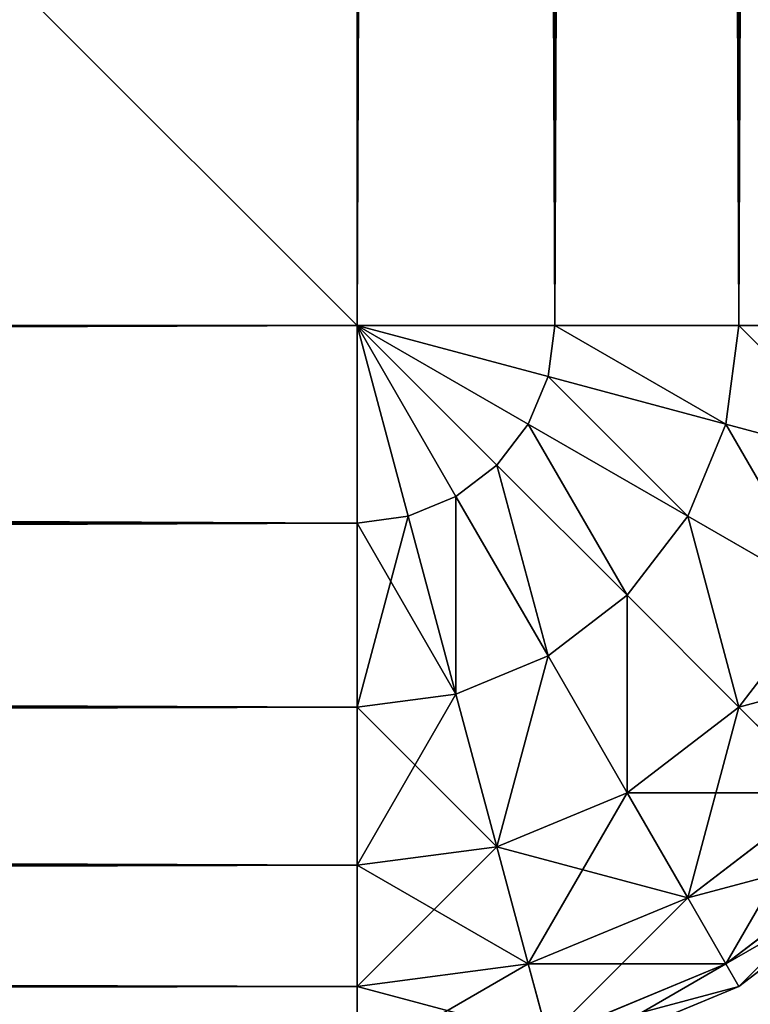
# Model space of a CAD drawing. Extents: x 0 to 706, y 79 to 431.
# Tile 239 of 256: x 484.193 to 484.552, y 234.059 to 234.543. Entities that reach past the tile are written whole.
import ezdxf

# ---------------------------------------------------------------- set-up
doc = ezdxf.new("R2010")
doc.units = 0
doc.header["$MEASUREMENT"] = 0
doc.layers.get('0').update_dxf_attribs({"color": 144, "linetype": 'CONTINUOUS'})
doc.layers.add('BLOC_B_TON', color=134, linetype='CONTINUOUS')
doc.layers.add('SOL', color=36, linetype='CONTINUOUS')

# ---------------------------------------------------------------- blocks, each defined once
blk = doc.blocks.new('B_TON_24___X_24___X_24___1')
for p, q in [((23.625, 23.625, 24), (23.625, 0.375, 24)), ((23.625, 23.625), (23.625, 0.375)), ((23.72206, 0.375, 23.98722), (23.72206, 23.625, 23.98722)), ((23.72206, 0.375, 0.01278), (23.72206, 23.625, 0.01278)), ((23.8125, 0.375, 23.94976), (23.8125, 23.625, 23.94976)), ((23.8125, 0.375, 0.05024), (23.8125, 23.625, 0.05024)), ((23.625, 0.375), (0.375, 0.375)), ((23.625, 0.375, 24), (0.375, 0.375, 24)), ((23.69363, 0.30637, 0.01278), (23.625, 0.375)), ((23.70905, 0.32647, 0.01278), (23.625, 0.375)), ((23.67353, 0.29095, 0.01278), (23.625, 0.375)), ((23.65012, 0.28125, 0.01278), (23.625, 0.375)), ((23.71875, 0.34988, 0.01278), (23.625, 0.375)), ((23.625, 0.27794, 0.01278), (23.625, 0.375)), ((23.72206, 0.375, 0.01278), (23.625, 0.375)), ((23.67353, 0.29095, 23.98722), (23.625, 0.375, 24)), ((23.65012, 0.28125, 23.98722), (23.625, 0.375, 24)), ((23.70905, 0.32647, 23.98722), (23.625, 0.375, 24)), ((23.71875, 0.34988, 23.98722), (23.625, 0.375, 24)), ((23.69363, 0.30637, 23.98722), (23.625, 0.375, 24)), ((23.625, 0.375, 24), (23.625, 0.27794, 23.98722)), ((23.72206, 0.375, 23.98722), (23.625, 0.375, 24)), ((23.71875, 0.34988, 0.01278), (23.72206, 0.375, 0.01278)), ((23.71875, 0.34988, 23.98722), (23.72206, 0.375, 23.98722)), ((23.8125, 0.375, 0.05024), (23.72206, 0.375, 0.01278)), ((23.8125, 0.375, 23.94976), (23.72206, 0.375, 23.98722)), ((23.80611, 0.32647, 0.05024), (23.8125, 0.375, 0.05024)), ((23.80611, 0.32647, 23.94976), (23.8125, 0.375, 23.94976)), ((23.89017, 0.375, 0.10983), (23.8125, 0.375, 0.05024)), ((23.89017, 0.375, 23.89017), (23.8125, 0.375, 23.94976)), ((23.70905, 0.32647, 0.01278), (23.71875, 0.34988, 0.01278)), ((23.70905, 0.32647, 23.98722), (23.71875, 0.34988, 23.98722)), ((23.80611, 0.32647, 0.05024), (23.71875, 0.34988, 0.01278)), ((23.80611, 0.32647, 23.94976), (23.71875, 0.34988, 23.98722)), ((23.69363, 0.30637, 0.01278), (23.70905, 0.32647, 0.01278)), ((23.69363, 0.30637, 23.98722), (23.70905, 0.32647, 23.98722)), ((23.78738, 0.28125, 0.05024), (23.70905, 0.32647, 0.01278)), ((23.78738, 0.28125, 23.94976), (23.70905, 0.32647, 23.98722)), ((23.78738, 0.28125, 0.05024), (23.80611, 0.32647, 0.05024)), ((23.78738, 0.28125, 23.94976), (23.80611, 0.32647, 23.94976)), ((23.88113, 0.30637, 0.10983), (23.80611, 0.32647, 0.05024)), ((23.88113, 0.30637, 23.89017), (23.80611, 0.32647, 23.94976)), ((23.67353, 0.29095, 0.01278), (23.69363, 0.30637, 0.01278)), ((23.67353, 0.29095, 23.98722), (23.69363, 0.30637, 23.98722)), ((23.75758, 0.24242, 0.05024), (23.69363, 0.30637, 0.01278)), ((23.75758, 0.24242, 23.94976), (23.69363, 0.30637, 23.98722)), ((23.65012, 0.28125, 0.01278), (23.67353, 0.29095, 0.01278)), ((23.65012, 0.28125, 23.98722), (23.67353, 0.29095, 23.98722)), ((23.71875, 0.21262, 0.05024), (23.67353, 0.29095, 0.01278)), ((23.71875, 0.21262, 23.94976), (23.67353, 0.29095, 23.98722)), ((23.625, 0.27794, 0.01278), (23.65012, 0.28125, 0.01278)), ((23.625, 0.27794, 23.98722), (23.65012, 0.28125, 23.98722)), ((23.67353, 0.19389, 0.05024), (23.65012, 0.28125, 0.01278)), ((23.67353, 0.19389, 23.94976), (23.65012, 0.28125, 23.98722)), ((23.75758, 0.24242, 0.05024), (23.78738, 0.28125, 0.05024)), ((23.75758, 0.24242, 23.94976), (23.78738, 0.28125, 23.94976)), ((23.85464, 0.24242, 0.10983), (23.78738, 0.28125, 0.05024)), ((23.85464, 0.24242, 23.89017), (23.78738, 0.28125, 23.94976)), ((0.375, 0.27794, 0.01278), (23.625, 0.27794, 0.01278)), ((0.375, 0.27794, 23.98722), (23.625, 0.27794, 23.98722)), ((23.625, 0.27794, 0.01278), (23.625, 0.1875, 0.05024)), ((23.625, 0.27794, 23.98722), (23.625, 0.1875, 23.94976)), ((23.71875, 0.21262, 0.05024), (23.75758, 0.24242, 0.05024)), ((23.71875, 0.21262, 23.94976), (23.75758, 0.24242, 23.94976)), ((23.8125, 0.1875, 0.10983), (23.75758, 0.24242, 0.05024)), ((23.8125, 0.1875, 23.89017), (23.75758, 0.24242, 23.94976)), ((23.8125, 0.1875, 0.10983), (23.85464, 0.24242, 0.10983)), ((23.8125, 0.1875, 23.89017), (23.85464, 0.24242, 23.89017)), ((23.67353, 0.19389, 0.05024), (23.71875, 0.21262, 0.05024)), ((23.67353, 0.19389, 23.94976), (23.71875, 0.21262, 23.94976)), ((23.75758, 0.14536, 0.10983), (23.71875, 0.21262, 0.05024)), ((23.75758, 0.14536, 23.89017), (23.71875, 0.21262, 23.94976)), ((23.625, 0.1875, 0.05024), (23.67353, 0.19389, 0.05024)), ((23.625, 0.1875, 23.94976), (23.67353, 0.19389, 23.94976)), ((23.69363, 0.11887, 0.10983), (23.67353, 0.19389, 0.05024)), ((23.69363, 0.11887, 23.89017), (23.67353, 0.19389, 23.94976)), ((0.375, 0.1875, 0.05024), (23.625, 0.1875, 0.05024)), ((0.375, 0.1875, 23.94976), (23.625, 0.1875, 23.94976)), ((23.625, 0.1875, 0.05024), (23.625, 0.10983, 0.10983)), ((23.625, 0.1875, 23.94976), (23.625, 0.10983, 23.89017)), ((23.75758, 0.14536, 0.10983), (23.8125, 0.1875, 0.10983)), ((23.75758, 0.14536, 23.89017), (23.8125, 0.1875, 23.89017)), ((23.85464, 0.14536, 0.1875), (23.8125, 0.1875, 0.10983)), ((23.85464, 0.14536, 23.8125), (23.8125, 0.1875, 23.89017)), ((23.69363, 0.11887, 0.10983), (23.75758, 0.14536, 0.10983)), ((23.69363, 0.11887, 23.89017), (23.75758, 0.14536, 23.89017)), ((23.78738, 0.09375, 0.1875), (23.75758, 0.14536, 0.10983)), ((23.78738, 0.09375, 23.8125), (23.75758, 0.14536, 23.89017)), ((23.78738, 0.09375, 0.1875), (23.85464, 0.14536, 0.1875)), ((23.78738, 0.09375, 23.8125), (23.85464, 0.14536, 23.8125)), ((23.625, 0.10983, 0.10983), (23.69363, 0.11887, 0.10983)), ((23.625, 0.10983, 23.89017), (23.69363, 0.11887, 23.89017)), ((23.70905, 0.06131, 0.1875), (23.69363, 0.11887, 0.10983)), ((23.70905, 0.06131, 23.8125), (23.69363, 0.11887, 23.89017)), ((23.80611, 0.06131, 0.27794), (23.88113, 0.11887, 0.27794)), ((23.80611, 0.06131, 23.72206), (23.88113, 0.11887, 23.72206)), ((0.375, 0.10983, 0.10983), (23.625, 0.10983, 0.10983)), ((0.375, 0.10983, 23.89017), (23.625, 0.10983, 23.89017)), ((23.625, 0.10983, 0.10983), (23.625, 0.05024, 0.1875)), ((23.625, 0.10983, 23.89017), (23.625, 0.05024, 23.8125)), ((23.8125, 0.05024, 0.375), (23.89017, 0.10983, 0.375)), ((23.8125, 0.05024, 23.625), (23.89017, 0.10983, 23.625)), ((23.89017, 0.10983, 20), (23.8125, 0.05024, 20)), ((23.70905, 0.06131, 0.1875), (23.78738, 0.09375, 0.1875)), ((23.70905, 0.06131, 23.8125), (23.78738, 0.09375, 23.8125)), ((23.80611, 0.06131, 0.27794), (23.78738, 0.09375, 0.1875)), ((23.80611, 0.06131, 23.72206), (23.78738, 0.09375, 23.8125)), ((23.625, 0.05024, 0.1875), (23.70905, 0.06131, 0.1875)), ((23.625, 0.05024, 23.8125), (23.70905, 0.06131, 23.8125)), ((23.71875, 0.02512, 0.27794), (23.70905, 0.06131, 0.1875)), ((23.71875, 0.02512, 23.72206), (23.70905, 0.06131, 23.8125)), ((23.71875, 0.02512, 0.27794), (23.80611, 0.06131, 0.27794)), ((23.71875, 0.02512, 23.72206), (23.80611, 0.06131, 23.72206)), ((23.8125, 0.05024, 0.375), (23.80611, 0.06131, 0.27794)), ((23.8125, 0.05024, 23.625), (23.80611, 0.06131, 23.72206)), ((0.375, 0.05024, 0.1875), (23.625, 0.05024, 0.1875)), ((0.375, 0.05024, 23.8125), (23.625, 0.05024, 23.8125)), ((23.625, 0.05024, 0.1875), (23.625, 0.01278, 0.27794)), ((23.625, 0.05024, 23.8125), (23.625, 0.01278, 23.72206)), ((23.8125, 0.05024, 20), (23.72206, 0.01278, 20)), ((23.72206, 0.01278, 23.625), (23.8125, 0.05024, 23.625)), ((23.72206, 0.01278, 0.375), (23.8125, 0.05024, 0.375)), ((23.8125, 0.05024, 20), (23.8125, 0.05024, 23.625)), ((23.8125, 0.05024, 0.375), (23.8125, 0.05024, 20))]:
    blk.add_line(p, q)
at = {"color": 253}
mesh = blk.add_polyface(dxfattribs=at)
corners = [(23.625, 0.375, 24), (0.375, 23.625, 24), (0.375, 0.375, 24), (23.625, 23.625, 24)]
mesh.append_faces([[corners[k] for k in face] for face in [(0, 1, 2), (1, 0, 3)]], dxfattribs={"vtx0": -1, "color": 253})
mesh = blk.add_polyface()
corners = [(23.625, 23.625), (0.375, 0.375), (0.375, 23.625), (23.625, 0.375)]
mesh.append_faces([[corners[k] for k in face] for face in [(0, 1, 2), (1, 0, 3)]], dxfattribs={"vtx0": -1})
mesh = blk.add_polyface(dxfattribs=at)
corners = [(23.72206, 0.375, 23.98722), (23.625, 23.625, 24), (23.625, 0.375, 24), (23.72206, 23.625, 23.98722)]
mesh.append_faces([[corners[k] for k in face] for face in [(0, 1, 2), (1, 0, 3)]], dxfattribs={"vtx0": -1, "color": 253})
mesh = blk.add_polyface()
corners = [(23.72206, 23.625, 0.01278), (23.625, 0.375), (23.625, 23.625), (23.72206, 0.375, 0.01278)]
mesh.append_faces([[corners[k] for k in face] for face in [(0, 1, 2), (1, 0, 3)]], dxfattribs={"vtx0": -1})
mesh = blk.add_polyface(dxfattribs=at)
corners = [(23.8125, 0.375, 23.94976), (23.72206, 23.625, 23.98722), (23.72206, 0.375, 23.98722), (23.8125, 23.625, 23.94976)]
mesh.append_faces([[corners[k] for k in face] for face in [(0, 1, 2), (1, 0, 3)]], dxfattribs={"vtx0": -1, "color": 253})
mesh = blk.add_polyface()
corners = [(23.8125, 23.625, 0.05024), (23.72206, 0.375, 0.01278), (23.72206, 23.625, 0.01278), (23.8125, 0.375, 0.05024)]
mesh.append_faces([[corners[k] for k in face] for face in [(0, 1, 2), (1, 0, 3)]], dxfattribs={"vtx0": -1})
mesh = blk.add_polyface(dxfattribs=at)
corners = [(23.89017, 0.375, 23.89017), (23.8125, 23.625, 23.94976), (23.8125, 0.375, 23.94976), (23.89017, 23.625, 23.89017)]
mesh.append_faces([[corners[k] for k in face] for face in [(0, 1, 2), (1, 0, 3)]], dxfattribs={"vtx0": -1, "color": 253})
mesh = blk.add_polyface()
corners = [(23.89017, 23.625, 0.10983), (23.8125, 0.375, 0.05024), (23.8125, 23.625, 0.05024), (23.89017, 0.375, 0.10983)]
mesh.append_faces([[corners[k] for k in face] for face in [(0, 1, 2), (1, 0, 3)]], dxfattribs={"vtx0": -1})
mesh = blk.add_polyface()
corners = [(23.625, 0.375), (0.375, 0.27794, 0.01278), (0.375, 0.375), (23.625, 0.27794, 0.01278)]
mesh.append_faces([[corners[k] for k in face] for face in [(0, 1, 2), (1, 0, 3)]], dxfattribs={"vtx0": -1})
mesh = blk.add_polyface(dxfattribs=at)
corners = [(23.625, 0.27794, 23.98722), (0.375, 0.375, 24), (0.375, 0.27794, 23.98722), (23.625, 0.375, 24)]
mesh.append_faces([[corners[k] for k in face] for face in [(0, 1, 2), (1, 0, 3)]], dxfattribs={"vtx0": -1, "color": 253})
mesh = blk.add_polyface()
corners = [(23.70905, 0.32647, 0.01278), (23.69363, 0.30637, 0.01278), (23.625, 0.375)]
mesh.append_faces([[corners[k] for k in face] for face in [(0, 1, 2)]])
mesh = blk.add_polyface()
corners = [(23.69363, 0.30637, 0.01278), (23.67353, 0.29095, 0.01278), (23.625, 0.375)]
mesh.append_faces([[corners[k] for k in face] for face in [(0, 1, 2)]])
mesh = blk.add_polyface()
corners = [(23.67353, 0.29095, 0.01278), (23.65012, 0.28125, 0.01278), (23.625, 0.375)]
mesh.append_faces([[corners[k] for k in face] for face in [(0, 1, 2)]])
mesh = blk.add_polyface()
corners = [(23.71875, 0.34988, 0.01278), (23.70905, 0.32647, 0.01278), (23.625, 0.375)]
mesh.append_faces([[corners[k] for k in face] for face in [(0, 1, 2)]])
mesh = blk.add_polyface()
corners = [(23.65012, 0.28125, 0.01278), (23.625, 0.27794, 0.01278), (23.625, 0.375)]
mesh.append_faces([[corners[k] for k in face] for face in [(0, 1, 2)]])
mesh = blk.add_polyface()
corners = [(23.72206, 0.375, 0.01278), (23.71875, 0.34988, 0.01278), (23.625, 0.375)]
mesh.append_faces([[corners[k] for k in face] for face in [(0, 1, 2)]])
mesh = blk.add_polyface(dxfattribs=at)
corners = [(23.71875, 0.34988, 23.98722), (23.625, 0.375, 24), (23.70905, 0.32647, 23.98722)]
mesh.append_faces([[corners[k] for k in face] for face in [(0, 1, 2)]], dxfattribs={"color": 253})
mesh = blk.add_polyface(dxfattribs=at)
corners = [(23.70905, 0.32647, 23.98722), (23.625, 0.375, 24), (23.69363, 0.30637, 23.98722)]
mesh.append_faces([[corners[k] for k in face] for face in [(0, 1, 2)]], dxfattribs={"color": 253})
mesh = blk.add_polyface(dxfattribs=at)
corners = [(23.67353, 0.29095, 23.98722), (23.625, 0.375, 24), (23.65012, 0.28125, 23.98722)]
mesh.append_faces([[corners[k] for k in face] for face in [(0, 1, 2)]], dxfattribs={"color": 253})
mesh = blk.add_polyface(dxfattribs=at)
corners = [(23.69363, 0.30637, 23.98722), (23.625, 0.375, 24), (23.67353, 0.29095, 23.98722)]
mesh.append_faces([[corners[k] for k in face] for face in [(0, 1, 2)]], dxfattribs={"color": 253})
mesh = blk.add_polyface(dxfattribs=at)
corners = [(23.65012, 0.28125, 23.98722), (23.625, 0.375, 24), (23.625, 0.27794, 23.98722)]
mesh.append_faces([[corners[k] for k in face] for face in [(0, 1, 2)]], dxfattribs={"color": 253})
mesh = blk.add_polyface(dxfattribs=at)
corners = [(23.72206, 0.375, 23.98722), (23.625, 0.375, 24), (23.71875, 0.34988, 23.98722)]
mesh.append_faces([[corners[k] for k in face] for face in [(0, 1, 2)]], dxfattribs={"color": 253})
mesh = blk.add_polyface()
corners = [(23.72206, 0.375, 0.01278), (23.80611, 0.32647, 0.05024), (23.71875, 0.34988, 0.01278), (23.8125, 0.375, 0.05024)]
mesh.append_faces([[corners[k] for k in face] for face in [(0, 1, 2), (1, 0, 3)]], dxfattribs={"vtx0": -1})
mesh = blk.add_polyface(dxfattribs=at)
corners = [(23.80611, 0.32647, 23.94976), (23.72206, 0.375, 23.98722), (23.71875, 0.34988, 23.98722), (23.8125, 0.375, 23.94976)]
mesh.append_faces([[corners[k] for k in face] for face in [(0, 1, 2), (1, 0, 3)]], dxfattribs={"vtx0": -1, "color": 253})
mesh = blk.add_polyface()
corners = [(23.8125, 0.375, 0.05024), (23.88113, 0.30637, 0.10983), (23.80611, 0.32647, 0.05024), (23.89017, 0.375, 0.10983)]
mesh.append_faces([[corners[k] for k in face] for face in [(0, 1, 2), (1, 0, 3)]], dxfattribs={"vtx0": -1})
mesh = blk.add_polyface(dxfattribs=at)
corners = [(23.88113, 0.30637, 23.89017), (23.8125, 0.375, 23.94976), (23.80611, 0.32647, 23.94976), (23.89017, 0.375, 23.89017)]
mesh.append_faces([[corners[k] for k in face] for face in [(0, 1, 2), (1, 0, 3)]], dxfattribs={"vtx0": -1, "color": 253})
mesh = blk.add_polyface()
corners = [(23.71875, 0.34988, 0.01278), (23.78738, 0.28125, 0.05024), (23.70905, 0.32647, 0.01278), (23.80611, 0.32647, 0.05024)]
mesh.append_faces([[corners[k] for k in face] for face in [(0, 1, 2), (1, 0, 3)]], dxfattribs={"vtx0": -1})
mesh = blk.add_polyface(dxfattribs=at)
corners = [(23.78738, 0.28125, 23.94976), (23.71875, 0.34988, 23.98722), (23.70905, 0.32647, 23.98722), (23.80611, 0.32647, 23.94976)]
mesh.append_faces([[corners[k] for k in face] for face in [(0, 1, 2), (1, 0, 3)]], dxfattribs={"vtx0": -1, "color": 253})
mesh = blk.add_polyface()
corners = [(23.70905, 0.32647, 0.01278), (23.75758, 0.24242, 0.05024), (23.69363, 0.30637, 0.01278), (23.78738, 0.28125, 0.05024)]
mesh.append_faces([[corners[k] for k in face] for face in [(0, 1, 2), (1, 0, 3)]], dxfattribs={"vtx0": -1})
mesh = blk.add_polyface(dxfattribs=at)
corners = [(23.75758, 0.24242, 23.94976), (23.70905, 0.32647, 23.98722), (23.69363, 0.30637, 23.98722), (23.78738, 0.28125, 23.94976)]
mesh.append_faces([[corners[k] for k in face] for face in [(0, 1, 2), (1, 0, 3)]], dxfattribs={"vtx0": -1, "color": 253})
mesh = blk.add_polyface()
corners = [(23.80611, 0.32647, 0.05024), (23.85464, 0.24242, 0.10983), (23.78738, 0.28125, 0.05024), (23.88113, 0.30637, 0.10983)]
mesh.append_faces([[corners[k] for k in face] for face in [(0, 1, 2), (1, 0, 3)]], dxfattribs={"vtx0": -1})
mesh = blk.add_polyface(dxfattribs=at)
corners = [(23.85464, 0.24242, 23.89017), (23.80611, 0.32647, 23.94976), (23.78738, 0.28125, 23.94976), (23.88113, 0.30637, 23.89017)]
mesh.append_faces([[corners[k] for k in face] for face in [(0, 1, 2), (1, 0, 3)]], dxfattribs={"vtx0": -1, "color": 253})
mesh = blk.add_polyface()
corners = [(23.69363, 0.30637, 0.01278), (23.71875, 0.21262, 0.05024), (23.67353, 0.29095, 0.01278), (23.75758, 0.24242, 0.05024)]
mesh.append_faces([[corners[k] for k in face] for face in [(0, 1, 2), (1, 0, 3)]], dxfattribs={"vtx0": -1})
mesh = blk.add_polyface(dxfattribs=at)
corners = [(23.71875, 0.21262, 23.94976), (23.69363, 0.30637, 23.98722), (23.67353, 0.29095, 23.98722), (23.75758, 0.24242, 23.94976)]
mesh.append_faces([[corners[k] for k in face] for face in [(0, 1, 2), (1, 0, 3)]], dxfattribs={"vtx0": -1, "color": 253})
mesh = blk.add_polyface()
corners = [(23.67353, 0.29095, 0.01278), (23.67353, 0.19389, 0.05024), (23.65012, 0.28125, 0.01278), (23.71875, 0.21262, 0.05024)]
mesh.append_faces([[corners[k] for k in face] for face in [(0, 1, 2), (1, 0, 3)]], dxfattribs={"vtx0": -1})
mesh = blk.add_polyface(dxfattribs=at)
corners = [(23.67353, 0.19389, 23.94976), (23.67353, 0.29095, 23.98722), (23.65012, 0.28125, 23.98722), (23.71875, 0.21262, 23.94976)]
mesh.append_faces([[corners[k] for k in face] for face in [(0, 1, 2), (1, 0, 3)]], dxfattribs={"vtx0": -1, "color": 253})
mesh = blk.add_polyface()
corners = [(23.65012, 0.28125, 0.01278), (23.625, 0.1875, 0.05024), (23.625, 0.27794, 0.01278), (23.67353, 0.19389, 0.05024)]
mesh.append_faces([[corners[k] for k in face] for face in [(0, 1, 2), (1, 0, 3)]], dxfattribs={"vtx0": -1})
mesh = blk.add_polyface(dxfattribs=at)
corners = [(23.67353, 0.19389, 23.94976), (23.625, 0.27794, 23.98722), (23.625, 0.1875, 23.94976), (23.65012, 0.28125, 23.98722)]
mesh.append_faces([[corners[k] for k in face] for face in [(0, 1, 2), (1, 0, 3)]], dxfattribs={"vtx0": -1, "color": 253})
mesh = blk.add_polyface()
corners = [(23.78738, 0.28125, 0.05024), (23.8125, 0.1875, 0.10983), (23.75758, 0.24242, 0.05024), (23.85464, 0.24242, 0.10983)]
mesh.append_faces([[corners[k] for k in face] for face in [(0, 1, 2), (1, 0, 3)]], dxfattribs={"vtx0": -1})
mesh = blk.add_polyface(dxfattribs=at)
corners = [(23.8125, 0.1875, 23.89017), (23.78738, 0.28125, 23.94976), (23.75758, 0.24242, 23.94976), (23.85464, 0.24242, 23.89017)]
mesh.append_faces([[corners[k] for k in face] for face in [(0, 1, 2), (1, 0, 3)]], dxfattribs={"vtx0": -1, "color": 253})
mesh = blk.add_polyface()
corners = [(23.625, 0.27794, 0.01278), (0.375, 0.1875, 0.05024), (0.375, 0.27794, 0.01278), (23.625, 0.1875, 0.05024)]
mesh.append_faces([[corners[k] for k in face] for face in [(0, 1, 2), (1, 0, 3)]], dxfattribs={"vtx0": -1})
mesh = blk.add_polyface(dxfattribs=at)
corners = [(23.625, 0.1875, 23.94976), (0.375, 0.27794, 23.98722), (0.375, 0.1875, 23.94976), (23.625, 0.27794, 23.98722)]
mesh.append_faces([[corners[k] for k in face] for face in [(0, 1, 2), (1, 0, 3)]], dxfattribs={"vtx0": -1, "color": 253})
mesh = blk.add_polyface()
corners = [(23.75758, 0.24242, 0.05024), (23.75758, 0.14536, 0.10983), (23.71875, 0.21262, 0.05024), (23.8125, 0.1875, 0.10983)]
mesh.append_faces([[corners[k] for k in face] for face in [(0, 1, 2), (1, 0, 3)]], dxfattribs={"vtx0": -1})
mesh = blk.add_polyface(dxfattribs=at)
corners = [(23.75758, 0.14536, 23.89017), (23.75758, 0.24242, 23.94976), (23.71875, 0.21262, 23.94976), (23.8125, 0.1875, 23.89017)]
mesh.append_faces([[corners[k] for k in face] for face in [(0, 1, 2), (1, 0, 3)]], dxfattribs={"vtx0": -1, "color": 253})
mesh = blk.add_polyface(dxfattribs=at)
corners = [(23.8125, 0.1875, 0.10983), (23.90625, 0.21262, 0.1875), (23.85464, 0.14536, 0.1875), (23.85464, 0.24242, 0.10983)]
mesh.append_faces([[corners[k] for k in face] for face in [(0, 1, 2), (1, 0, 3)]], dxfattribs={"vtx0": -1, "color": 253})
mesh = blk.add_polyface(dxfattribs=at)
corners = [(23.90625, 0.21262, 23.8125), (23.8125, 0.1875, 23.89017), (23.85464, 0.14536, 23.8125), (23.85464, 0.24242, 23.89017)]
mesh.append_faces([[corners[k] for k in face] for face in [(0, 1, 2), (1, 0, 3)]], dxfattribs={"vtx0": -1, "color": 253})
mesh = blk.add_polyface()
corners = [(23.71875, 0.21262, 0.05024), (23.69363, 0.11887, 0.10983), (23.67353, 0.19389, 0.05024), (23.75758, 0.14536, 0.10983)]
mesh.append_faces([[corners[k] for k in face] for face in [(0, 1, 2), (1, 0, 3)]], dxfattribs={"vtx0": -1})
mesh = blk.add_polyface(dxfattribs=at)
corners = [(23.69363, 0.11887, 23.89017), (23.71875, 0.21262, 23.94976), (23.67353, 0.19389, 23.94976), (23.75758, 0.14536, 23.89017)]
mesh.append_faces([[corners[k] for k in face] for face in [(0, 1, 2), (1, 0, 3)]], dxfattribs={"vtx0": -1, "color": 253})
mesh = blk.add_polyface()
corners = [(23.67353, 0.19389, 0.05024), (23.625, 0.10983, 0.10983), (23.625, 0.1875, 0.05024), (23.69363, 0.11887, 0.10983)]
mesh.append_faces([[corners[k] for k in face] for face in [(0, 1, 2), (1, 0, 3)]], dxfattribs={"vtx0": -1})
mesh = blk.add_polyface(dxfattribs=at)
corners = [(23.69363, 0.11887, 23.89017), (23.625, 0.1875, 23.94976), (23.625, 0.10983, 23.89017), (23.67353, 0.19389, 23.94976)]
mesh.append_faces([[corners[k] for k in face] for face in [(0, 1, 2), (1, 0, 3)]], dxfattribs={"vtx0": -1, "color": 253})
mesh = blk.add_polyface()
corners = [(23.625, 0.1875, 0.05024), (0.375, 0.10983, 0.10983), (0.375, 0.1875, 0.05024), (23.625, 0.10983, 0.10983)]
mesh.append_faces([[corners[k] for k in face] for face in [(0, 1, 2), (1, 0, 3)]], dxfattribs={"vtx0": -1})
mesh = blk.add_polyface(dxfattribs=at)
corners = [(23.625, 0.10983, 23.89017), (0.375, 0.1875, 23.94976), (0.375, 0.10983, 23.89017), (23.625, 0.1875, 23.94976)]
mesh.append_faces([[corners[k] for k in face] for face in [(0, 1, 2), (1, 0, 3)]], dxfattribs={"vtx0": -1, "color": 253})
mesh = blk.add_polyface(dxfattribs=at)
corners = [(23.85464, 0.14536, 0.1875), (23.75758, 0.14536, 0.10983), (23.8125, 0.1875, 0.10983), (23.78738, 0.09375, 0.1875)]
mesh.append_faces([[corners[k] for k in face] for face in [(0, 1, 2), (1, 0, 3)]], dxfattribs={"vtx0": -1, "color": 253})
mesh = blk.add_polyface(dxfattribs=at)
corners = [(23.8125, 0.1875, 23.89017), (23.78738, 0.09375, 23.8125), (23.85464, 0.14536, 23.8125), (23.75758, 0.14536, 23.89017)]
mesh.append_faces([[corners[k] for k in face] for face in [(0, 1, 2), (1, 0, 3)]], dxfattribs={"vtx0": -1, "color": 253})
mesh = blk.add_polyface(dxfattribs=at)
corners = [(23.78738, 0.09375, 0.1875), (23.69363, 0.11887, 0.10983), (23.75758, 0.14536, 0.10983), (23.70905, 0.06131, 0.1875)]
mesh.append_faces([[corners[k] for k in face] for face in [(0, 1, 2), (1, 0, 3)]], dxfattribs={"vtx0": -1, "color": 253})
mesh = blk.add_polyface(dxfattribs=at)
corners = [(23.75758, 0.14536, 23.89017), (23.70905, 0.06131, 23.8125), (23.78738, 0.09375, 23.8125), (23.69363, 0.11887, 23.89017)]
mesh.append_faces([[corners[k] for k in face] for face in [(0, 1, 2), (1, 0, 3)]], dxfattribs={"vtx0": -1, "color": 253})
mesh = blk.add_polyface(dxfattribs=at)
corners = [(23.88113, 0.11887, 0.27794), (23.78738, 0.09375, 0.1875), (23.85464, 0.14536, 0.1875), (23.80611, 0.06131, 0.27794)]
mesh.append_faces([[corners[k] for k in face] for face in [(0, 1, 2), (1, 0, 3)]], dxfattribs={"vtx0": -1, "color": 253})
mesh = blk.add_polyface(dxfattribs=at)
corners = [(23.85464, 0.14536, 23.8125), (23.80611, 0.06131, 23.72206), (23.88113, 0.11887, 23.72206), (23.78738, 0.09375, 23.8125)]
mesh.append_faces([[corners[k] for k in face] for face in [(0, 1, 2), (1, 0, 3)]], dxfattribs={"vtx0": -1, "color": 253})
mesh = blk.add_polyface(dxfattribs=at)
corners = [(23.70905, 0.06131, 0.1875), (23.625, 0.10983, 0.10983), (23.69363, 0.11887, 0.10983), (23.625, 0.05024, 0.1875)]
mesh.append_faces([[corners[k] for k in face] for face in [(0, 1, 2), (1, 0, 3)]], dxfattribs={"vtx0": -1, "color": 253})
mesh = blk.add_polyface(dxfattribs=at)
corners = [(23.69363, 0.11887, 23.89017), (23.625, 0.05024, 23.8125), (23.70905, 0.06131, 23.8125), (23.625, 0.10983, 23.89017)]
mesh.append_faces([[corners[k] for k in face] for face in [(0, 1, 2), (1, 0, 3)]], dxfattribs={"vtx0": -1, "color": 253})
mesh = blk.add_polyface(dxfattribs=at)
corners = [(23.89017, 0.10983, 0.375), (23.80611, 0.06131, 0.27794), (23.88113, 0.11887, 0.27794), (23.8125, 0.05024, 0.375)]
mesh.append_faces([[corners[k] for k in face] for face in [(0, 1, 2), (1, 0, 3)]], dxfattribs={"vtx0": -1, "color": 253})
mesh = blk.add_polyface(dxfattribs=at)
corners = [(23.88113, 0.11887, 23.72206), (23.8125, 0.05024, 23.625), (23.89017, 0.10983, 23.625), (23.80611, 0.06131, 23.72206)]
mesh.append_faces([[corners[k] for k in face] for face in [(0, 1, 2), (1, 0, 3)]], dxfattribs={"vtx0": -1, "color": 253})
mesh = blk.add_polyface(dxfattribs=at)
corners = [(23.625, 0.05024, 0.1875), (0.375, 0.10983, 0.10983), (23.625, 0.10983, 0.10983), (0.375, 0.05024, 0.1875)]
mesh.append_faces([[corners[k] for k in face] for face in [(0, 1, 2), (1, 0, 3)]], dxfattribs={"vtx0": -1, "color": 253})
mesh = blk.add_polyface(dxfattribs=at)
corners = [(23.625, 0.10983, 23.89017), (0.375, 0.05024, 23.8125), (23.625, 0.05024, 23.8125), (0.375, 0.10983, 23.89017)]
mesh.append_faces([[corners[k] for k in face] for face in [(0, 1, 2), (1, 0, 3)]], dxfattribs={"vtx0": -1, "color": 253})
mesh = blk.add_polyface(dxfattribs=at)
corners = [(23.89017, 0.10983, 23.625), (23.8125, 0.05024, 20), (23.89017, 0.10983, 20), (23.8125, 0.05024, 23.625)]
mesh.append_faces([[corners[k] for k in face] for face in [(0, 1, 2), (1, 0, 3)]], dxfattribs={"vtx0": -1, "color": 253})
mesh = blk.add_polyface(dxfattribs=at)
corners = [(23.89017, 0.10983, 20), (23.8125, 0.05024, 0.375), (23.89017, 0.10983, 0.375), (23.8125, 0.05024, 20)]
mesh.append_faces([[corners[k] for k in face] for face in [(0, 1, 2), (1, 0, 3)]], dxfattribs={"vtx0": -1, "color": 253})
mesh = blk.add_polyface(dxfattribs=at)
corners = [(23.80611, 0.06131, 0.27794), (23.70905, 0.06131, 0.1875), (23.78738, 0.09375, 0.1875), (23.71875, 0.02512, 0.27794)]
mesh.append_faces([[corners[k] for k in face] for face in [(0, 1, 2), (1, 0, 3)]], dxfattribs={"vtx0": -1, "color": 253})
mesh = blk.add_polyface(dxfattribs=at)
corners = [(23.78738, 0.09375, 23.8125), (23.71875, 0.02512, 23.72206), (23.80611, 0.06131, 23.72206), (23.70905, 0.06131, 23.8125)]
mesh.append_faces([[corners[k] for k in face] for face in [(0, 1, 2), (1, 0, 3)]], dxfattribs={"vtx0": -1, "color": 253})
mesh = blk.add_polyface(dxfattribs=at)
corners = [(23.71875, 0.02512, 0.27794), (23.625, 0.05024, 0.1875), (23.70905, 0.06131, 0.1875), (23.625, 0.01278, 0.27794)]
mesh.append_faces([[corners[k] for k in face] for face in [(0, 1, 2), (1, 0, 3)]], dxfattribs={"vtx0": -1, "color": 253})
mesh = blk.add_polyface(dxfattribs=at)
corners = [(23.70905, 0.06131, 23.8125), (23.625, 0.01278, 23.72206), (23.71875, 0.02512, 23.72206), (23.625, 0.05024, 23.8125)]
mesh.append_faces([[corners[k] for k in face] for face in [(0, 1, 2), (1, 0, 3)]], dxfattribs={"vtx0": -1, "color": 253})
mesh = blk.add_polyface(dxfattribs=at)
corners = [(23.8125, 0.05024, 0.375), (23.71875, 0.02512, 0.27794), (23.80611, 0.06131, 0.27794), (23.72206, 0.01278, 0.375)]
mesh.append_faces([[corners[k] for k in face] for face in [(0, 1, 2), (1, 0, 3)]], dxfattribs={"vtx0": -1, "color": 253})
mesh = blk.add_polyface(dxfattribs=at)
corners = [(23.80611, 0.06131, 23.72206), (23.72206, 0.01278, 23.625), (23.8125, 0.05024, 23.625), (23.71875, 0.02512, 23.72206)]
mesh.append_faces([[corners[k] for k in face] for face in [(0, 1, 2), (1, 0, 3)]], dxfattribs={"vtx0": -1, "color": 253})
mesh = blk.add_polyface(dxfattribs=at)
corners = [(23.625, 0.01278, 0.27794), (0.375, 0.05024, 0.1875), (23.625, 0.05024, 0.1875), (0.375, 0.01278, 0.27794)]
mesh.append_faces([[corners[k] for k in face] for face in [(0, 1, 2), (1, 0, 3)]], dxfattribs={"vtx0": -1, "color": 253})
mesh = blk.add_polyface(dxfattribs=at)
corners = [(23.625, 0.05024, 23.8125), (0.375, 0.01278, 23.72206), (23.625, 0.01278, 23.72206), (0.375, 0.05024, 23.8125)]
mesh.append_faces([[corners[k] for k in face] for face in [(0, 1, 2), (1, 0, 3)]], dxfattribs={"vtx0": -1, "color": 253})
mesh = blk.add_polyface(dxfattribs=at)
corners = [(23.8125, 0.05024, 23.625), (23.72206, 0.01278, 20), (23.8125, 0.05024, 20), (23.72206, 0.01278, 23.625)]
mesh.append_faces([[corners[k] for k in face] for face in [(0, 1, 2), (1, 0, 3)]], dxfattribs={"vtx0": -1, "color": 253})
mesh = blk.add_polyface(dxfattribs=at)
corners = [(23.8125, 0.05024, 20), (23.72206, 0.01278, 0.375), (23.8125, 0.05024, 0.375), (23.72206, 0.01278, 20)]
mesh.append_faces([[corners[k] for k in face] for face in [(0, 1, 2), (1, 0, 3)]], dxfattribs={"vtx0": -1, "color": 253})
blk = doc.blocks.new('GROUPE_5')
at = {"color": 67}
mesh = blk.add_polyface(dxfattribs=at)
corners = [(568.9375, 0), (-137.125, 351.125), (-137.125, 0), (568.9375, 351.125)]
mesh.append_faces([[corners[k] for k in face] for face in [(0, 1, 2), (1, 0, 3)]], dxfattribs={"vtx0": -1, "color": 67})

msp = doc.modelspace()

# ---------------------------------------------------------------- block references
at = {"layer": 'BLOC_B_TON'}
msp.add_blockref('B_TON_24___X_24___X_24___1', (460.73403, 234.0173, 30.72476), dxfattribs=at)
at = {"layer": 'SOL'}
msp.add_blockref('GROUPE_5', (137.125, 79.39059, 50.34976), dxfattribs=at)

doc.saveas('drawing.dxf')
